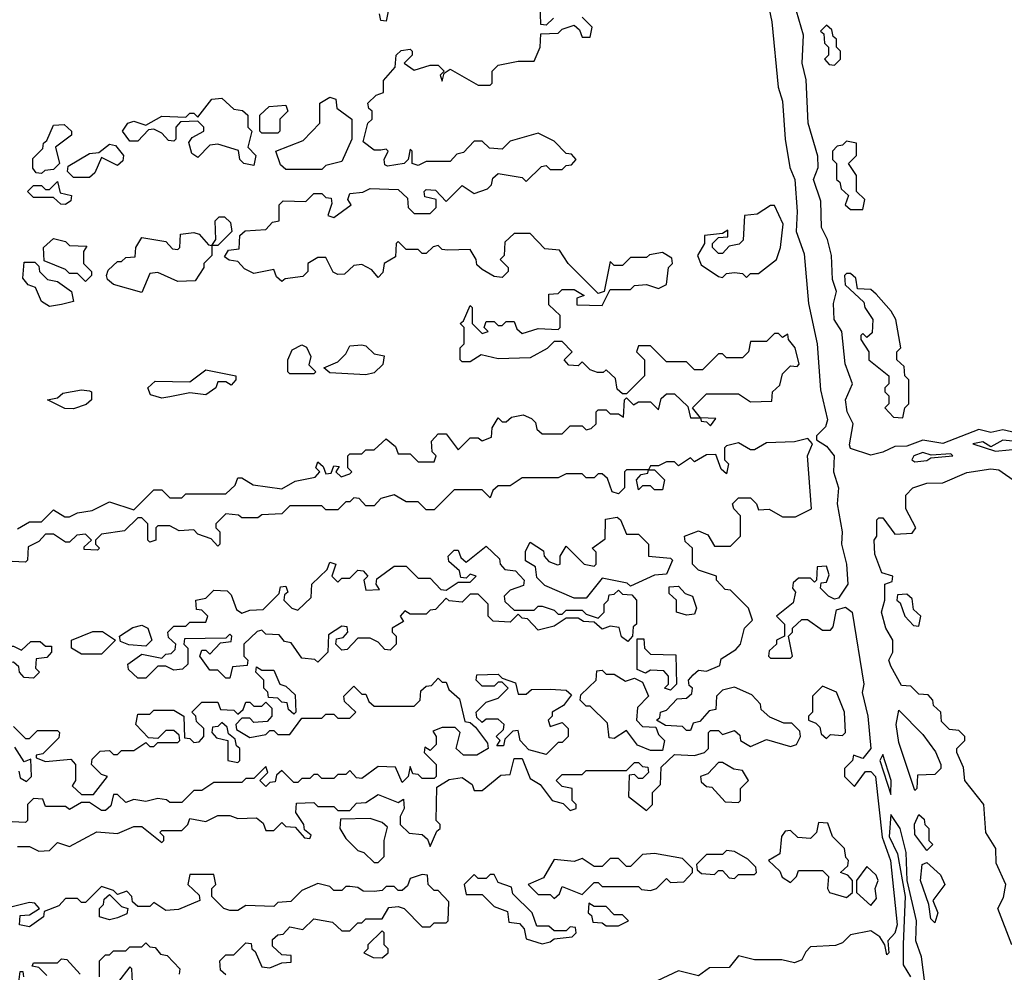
# Model space of a CAD drawing. Extents: x 2769579 to 2883812, y 684207 to 828660.
# Tile 104 of 256: x 2815440 to 2817899, y 711136 to 713514. Entities that reach past the tile are written whole.
import ezdxf

# ---------------------------------------------------------------- set-up
doc = ezdxf.new("R2010")
doc.units = 0

msp = doc.modelspace()

# ---------------------------------------------------------------- linework, layer by layer
at = {"layer": '0CON02XD'}
for points in [[(2817290, 713645), (2817318.1, 713508.1), (2817334.3, 713345), (2817345, 713310), (2817351.4, 713215), (2817363.3, 713145), (2817375.6, 713115), (2817381.5, 713035), (2817378.6, 712985), (2817398.9, 712928.9), (2817410, 712805), (2817431.8, 712705), (2817439.4, 712589.4), (2817456.9, 712515), (2817452.2, 712497.8), (2817430, 712475), (2817430, 712465), (2817455, 712449.2), (2817474.2, 712425), (2817471.9, 712385), (2817484.5, 712345), (2817481.5, 712305), (2817494.2, 712235), (2817492, 712205), (2817504.5, 712154.5), (2817507.8, 712105), (2817485, 712070), (2817475, 712067.5), (2817460, 712075), (2817440, 712095), (2817441.7, 712108.3), (2817455, 712110), (2817461.7, 712128.3), (2817455, 712150), (2817431.7, 712148.3), (2817430, 712115), (2817425, 712110), (2817415, 712120), (2817385, 712120), (2817371.7, 712108.3), (2817370, 712095), (2817377.5, 712085), (2817371.7, 712058.3), (2817330, 712025), (2817350, 712005), (2817350, 711975), (2817330, 711965), (2817330, 711955), (2817311.7, 711938.3), (2817310, 711925), (2817315, 711920), (2817365, 711920), (2817370, 711925), (2817360, 711975), (2817370, 711985), (2817370, 711995), (2817393, 712017), (2817407, 712017), (2817445, 711990), (2817465, 711990), (2817471.7, 711998.3), (2817479.3, 712040.7), (2817502.5, 712047.5), (2817518.9, 712035), (2817548.2, 711855), (2817544.1, 711834.1), (2817558.2, 711775), (2817565.6, 711695), (2817545, 711670), (2817521.7, 711678.3), (2817520, 711665), (2817500, 711645), (2817500, 711625), (2817525, 711600), (2817552.3, 711637.7), (2817565, 711637.1), (2817577.3, 711625), (2817593.6, 711473.6), (2817614.5, 711415), (2817631.5, 711255), (2817625, 711233.8), (2817607.5, 711215), (2817610, 711185), (2817605, 711180), (2817600, 711205), (2817587.5, 711225), (2817565, 711240), (2817515, 711230), (2817495, 711210), (2817477, 711203), (2817415, 711200), (2817403, 711187), (2817393, 711167), (2817375, 711160), (2817343, 711167), (2817275, 711167.5), (2817235, 711177.5), (2817211.7, 711148.3), (2817163, 711147), (2817135, 711127.5), (2817085, 711140), (2817005, 711102.5)], [(2816773, 713517), (2816755, 713500), (2816741.7, 713501.7), (2816740, 713555)], [(2816341.7, 713188.3), (2816325, 713187.5), (2816298.3, 713208.3), (2816310, 713255), (2816320, 713265), (2816320, 713285), (2816311.7, 713291.7), (2816310, 713305), (2816330, 713325), (2816348.3, 713331.7), (2816348.3, 713361.7), (2816377.5, 713395), (2816380, 713425), (2816393, 713437), (2816415, 713440), (2816420, 713435), (2816420, 713425), (2816400, 713405), (2816425, 713387.5), (2816465, 713400), (2816485, 713400), (2816500, 713385), (2816490, 713375), (2816495, 713360), (2816500, 713380), (2816515, 713390), (2816585, 713350), (2816615, 713350), (2816620, 713355), (2816620, 713385), (2816635, 713400), (2816685, 713410), (2816725, 713410), (2816740, 713445), (2816741.7, 713478.3), (2816785, 713480), (2816795, 713490), (2816825, 713500), (2816838.3, 713488.3), (2816845, 713470), (2816865, 713470), (2816870, 713495), (2816845, 713520)], [(2816360, 713535), (2816355, 713510), (2816341.7, 713511.7), (2816338.3, 713528.3)], [(2817595, 712434.3), (2817565, 712427.1), (2817515, 712443.3), (2817512.3, 712452.3), (2817521.2, 712505), (2817506.2, 712535), (2817502.5, 712565), (2817520, 712605), (2817501.2, 712655), (2817493.3, 712735), (2817474.2, 712765), (2817472, 712805), (2817480, 712835), (2817470, 712865), (2817467.5, 712925), (2817457.5, 712965), (2817442, 712995), (2817440.7, 713060.7), (2817422.5, 713115), (2817433.8, 713145), (2817433, 713173), (2817408.8, 713255), (2817403.6, 713363.6), (2817394, 713405), (2817397.5, 713475), (2817380, 713535)], [(2817475, 713400), (2817490, 713415), (2817490, 713435), (2817480, 713445), (2817480, 713465), (2817471.7, 713471.7), (2817468.3, 713488.3), (2817455, 713500), (2817440, 713485), (2817448.3, 713478.3), (2817450, 713455), (2817460, 713445), (2817460, 713425), (2817450, 713415), (2817461.7, 713401.7), (2817475, 713400)], [(2816195, 713140), (2816105, 713140), (2816091.7, 713151.7), (2816080, 713185), (2816148.3, 713211.7), (2816190, 713255), (2816190, 713305), (2816215, 713320), (2816230, 713315), (2816232.5, 713292.5), (2816270, 713265), (2816270, 713215), (2816245, 713160), (2816205, 713150), (2816195, 713140)], [(2816025, 713150), (2816000, 713155), (2815990, 713165), (2815987, 713187), (2815935, 713202.5), (2815915, 713200), (2815885, 713170), (2815870, 713180), (2815863, 713207), (2815870.7, 713219.3), (2815900, 713235), (2815900, 713245), (2815885, 713260), (2815841.7, 713258.3), (2815830, 713245), (2815830, 713215), (2815825, 713210), (2815811.7, 713211.7), (2815795, 713230), (2815775, 713240), (2815761.7, 713238.3), (2815735, 713210), (2815715, 713210), (2815697.5, 713235), (2815710, 713255), (2815725, 713260), (2815755, 713250), (2815795, 713272.5), (2815855, 713270), (2815865, 713280), (2815875, 713280), (2815885, 713270), (2815920, 713315), (2815945, 713317.5), (2815975, 713290), (2815997, 713287), (2816010, 713275), (2816010, 713245), (2816020, 713235), (2816010, 713195), (2816030, 713175), (2816025, 713150)], [(2816085, 713230), (2816045, 713230), (2816040, 713235), (2816040, 713275), (2816063, 713297), (2816105, 713300), (2816110, 713285), (2816090, 713265), (2816090, 713235), (2816085, 713230)], [(2815495, 713130), (2815481.7, 713131.7), (2815473, 713143), (2815473, 713167), (2815498.3, 713191.7), (2815500, 713205), (2815508.3, 713211.7), (2815525, 713250), (2815551.7, 713251.7), (2815570, 713235), (2815570, 713225), (2815530, 713195), (2815540, 713155), (2815525, 713140), (2815503, 713137), (2815495, 713130)], [(2815435, 712242.5), (2815465, 712260), (2815495, 712260), (2815525, 712290), (2815553, 712273), (2815565, 712272.5), (2815585, 712282.5), (2815621.7, 712288.3), (2815665, 712310), (2815725, 712290), (2815775, 712340), (2815795, 712340), (2815815, 712320), (2815845, 712320), (2815855, 712330), (2815955, 712330), (2815978.3, 712351.7), (2815985, 712370), (2815995, 712370), (2816023, 712353), (2816095, 712342.5), (2816128.3, 712361.7), (2816178.3, 712371.7), (2816190, 712385), (2816180, 712395), (2816185, 712410), (2816198.3, 712398.3), (2816205, 712380), (2816218.3, 712381.7), (2816225, 712400), (2816238.3, 712398.3), (2816230, 712385), (2816243, 712373), (2816265, 712380), (2816270, 712385), (2816260, 712395), (2816260, 712425), (2816265, 712430), (2816295, 712430), (2816305, 712440), (2816325, 712440), (2816355, 712467.5), (2816378.3, 712448.3), (2816385, 712430), (2816415, 712430), (2816435, 712410), (2816475, 712410), (2816480, 712425), (2816470, 712435), (2816468.3, 712461.7), (2816485, 712480), (2816505, 712480), (2816535, 712440), (2816565, 712470), (2816585, 712470), (2816595, 712462.5), (2816618.3, 712471.7), (2816620, 712495), (2816635, 712520), (2816645, 712510), (2816655, 712510), (2816668.3, 712521.7), (2816697, 712527), (2816718.3, 712518.3), (2816728.3, 712508.3), (2816731.7, 712491.7), (2816745, 712480), (2816795, 712480), (2816815, 712500), (2816845, 712500), (2816855, 712490), (2816867, 712493), (2816880, 712505), (2816880, 712535), (2816885, 712540), (2816905, 712540), (2816915, 712530), (2816935, 712530), (2816948.3, 712521.7), (2816950, 712565), (2816955, 712570), (2816972.5, 712552.5), (2816985, 712560), (2817015, 712560), (2817035, 712540), (2817041.7, 712568.3), (2817055, 712580), (2817075, 712580), (2817108.3, 712548.3), (2817115, 712520), (2817140, 712520), (2817141.7, 712511.7), (2817155, 712510), (2817165, 712500), (2817178.3, 712518.3), (2817140, 712520), (2817120, 712545), (2817155, 712580), (2817235, 712580), (2817265, 712560), (2817318.3, 712561.7), (2817320, 712585), (2817338.3, 712601.7), (2817345, 712630), (2817365, 712650), (2817381.7, 712648.3), (2817386.1, 712653.9), (2817376.7, 712695), (2817360, 712715), (2817358.3, 712728.3), (2817345, 712720), (2817335, 712730), (2817325, 712730), (2817305, 712710), (2817265, 712710), (2817260, 712685), (2817245, 712670), (2817205, 712670), (2817195, 712680), (2817185, 712680), (2817145, 712640), (2817125, 712640), (2817105, 712660), (2817055, 712660), (2817015, 712700), (2816985, 712700), (2816980, 712685), (2817000, 712665), (2817000, 712625), (2816955, 712580), (2816945, 712580), (2816931.7, 712591.7), (2816928.3, 712618.3), (2816905, 712640), (2816897, 712633), (2816883, 712633), (2816865, 712640), (2816845, 712660), (2816835, 712650), (2816811.7, 712651.7), (2816800, 712665), (2816820, 712685), (2816795, 712710), (2816775, 712710), (2816757, 712693), (2816715, 712670), (2816635, 712667.5), (2816592.5, 712677.5), (2816565, 712660), (2816545, 712660), (2816540, 712665), (2816540, 712695), (2816550, 712705), (2816550, 712745), (2816540, 712755), (2816548.3, 712761.7), (2816565, 712800), (2816570, 712795), (2816570, 712755), (2816595, 712730), (2816610, 712735), (2816600, 712745), (2816605, 712760), (2816625, 712760), (2816635, 712750), (2816645, 712750), (2816655, 712760), (2816675, 712760), (2816681.7, 712741.7), (2816695, 712730), (2816735, 712742.5), (2816785, 712740), (2816790, 712745), (2816790, 712775), (2816761.7, 712801.7), (2816761.7, 712828.3), (2816785, 712830), (2816795, 712840), (2816825, 712840), (2816850, 712825), (2816831.7, 712818.3), (2816831.7, 712801.7), (2816895, 712800), (2816915, 712840), (2816965, 712840), (2816975, 712850), (2817005, 712852.5), (2817035, 712842.5), (2817055, 712852.5), (2817060, 712895), (2817070, 712905), (2817068.3, 712918.3), (2817045, 712932.5), (2817013, 712927), (2817005, 712920), (2816965, 712920), (2816945, 712900), (2816925, 712900), (2816915, 712910), (2816900, 712835), (2816885, 712830), (2816810, 712905), (2816788.3, 712938.3), (2816751.7, 712941.7), (2816715, 712980), (2816675, 712980), (2816651.7, 712958.3), (2816650, 712925), (2816640, 712915), (2816660, 712895), (2816660, 712885), (2816645, 712870), (2816625, 712872.5), (2816595, 712890), (2816581.7, 712901.7), (2816580, 712915), (2816565, 712940), (2816508.3, 712938.3), (2816495, 712940), (2816485, 712950), (2816473, 712947), (2816455, 712930), (2816445, 712930), (2816435, 712940), (2816405, 712940), (2816385, 712960), (2816380, 712955), (2816378.3, 712921.7), (2816350, 712905), (2816347, 712883), (2816335, 712870), (2816319.3, 712889.3), (2816295, 712902.5), (2816275, 712900), (2816251.7, 712878.3), (2816235, 712877.5), (2816223.3, 712883.3), (2816205, 712920), (2816185, 712920), (2816160, 712905), (2816160, 712885), (2816147, 712873), (2816103, 712867), (2816095, 712860), (2816081.7, 712871.7), (2816075, 712890), (2816025, 712880), (2816001.7, 712891.7), (2815985, 712910), (2815963, 712913), (2815951.7, 712921.7), (2815961.7, 712938.3), (2815988.3, 712941.7), (2815990, 712975), (2816003, 712987), (2816055, 712990), (2816071.7, 713008.3), (2816088.3, 713011.7), (2816088.3, 713051.7), (2816098.3, 713061.7), (2816155, 713060), (2816175, 713080), (2816195, 713080), (2816205, 713070), (2816218.3, 713068.3), (2816220, 713055), (2816210, 713025), (2816225, 713020), (2816268.3, 713051.7), (2816260, 713065), (2816265, 713080), (2816297, 713083), (2816315, 713092.5), (2816385, 713090), (2816408.3, 713068.3), (2816410, 713045), (2816425, 713030), (2816465, 713030), (2816480, 713045), (2816480, 713065), (2816451.7, 713071.7), (2816450, 713085), (2816455, 713090), (2816478.3, 713088.3), (2816505, 713060), (2816545, 713100), (2816575, 713080), (2816608.3, 713091.7), (2816618.3, 713101.7), (2816621.7, 713118.3), (2816635, 713130), (2816695, 713120), (2816705, 713110), (2816743, 713147), (2816755, 713150), (2816765, 713140), (2816795, 713140), (2816805, 713150), (2816818.3, 713151.7), (2816830, 713165), (2816818.3, 713178.3), (2816805, 713180), (2816775, 713210), (2816735, 713230), (2816665, 713210), (2816645, 713190), (2816613, 713193), (2816595, 713210), (2816575, 713210), (2816548.3, 713181.7), (2816531.7, 713178.3), (2816515, 713160), (2816455, 713160), (2816435, 713150), (2816420, 713155), (2816420, 713185), (2816415, 713190), (2816410, 713165), (2816400, 713155), (2816358.3, 713148.3), (2816351.7, 713151.7), (2816350, 713165), (2816360, 713185), (2816355, 713190), (2816341.7, 713188.3)], [(2815615, 713120), (2815575, 713120), (2815560, 713135), (2815561.7, 713148.3), (2815615, 713180), (2815638.3, 713181.7), (2815665, 713202.5), (2815679.3, 713199.3), (2815700, 713175), (2815698.3, 713161.7), (2815685, 713150), (2815645, 713170), (2815628.3, 713131.7), (2815615, 713120)], [(2817545, 713040), (2817550, 713065), (2817530, 713085), (2817530, 713125), (2817510, 713155), (2817530, 713175), (2817530, 713205), (2817505, 713210), (2817495, 713200), (2817481.7, 713198.3), (2817470, 713185), (2817470, 713165), (2817480, 713155), (2817480, 713115), (2817488.3, 713108.3), (2817491.7, 713091.7), (2817510, 713075), (2817501.7, 713051.7), (2817515, 713040), (2817545, 713040)], [(2815555, 713052.5), (2815543, 713053), (2815525, 713070), (2815475, 713070), (2815460, 713085), (2815475, 713100), (2815495, 713100), (2815505, 713090), (2815515, 713090), (2815535, 713110), (2815541.7, 713081.7), (2815570, 713075), (2815568.3, 713061.7), (2815555, 713052.5)], [(2817255, 712870), (2817265, 712880), (2817285, 712880), (2817330, 712915), (2817340, 712945), (2817346.4, 713003.6), (2817325, 713050), (2817315, 713050), (2817281.7, 713028.3), (2817250, 713025), (2817247, 712963), (2817237, 712953), (2817211.7, 712948.3), (2817195, 712930), (2817185, 712930), (2817170, 712945), (2817170, 712955), (2817185, 712970), (2817208.3, 712971.7), (2817208.3, 712988.3), (2817195, 712980), (2817150, 712975), (2817150, 712955), (2817132.5, 712925), (2817141.7, 712901.7), (2817185, 712872.5), (2817195, 712870), (2817205, 712880), (2817225, 712882.5), (2817245, 712880), (2817255, 712870)], [(2815935, 712950), (2815920, 712950), (2815930, 712965), (2815928.3, 713011.7), (2815938.3, 713021.7), (2815951.7, 713021.7), (2815967, 713007), (2815970, 712985), (2815935, 712950)], [(2815745, 712832.5), (2815675, 712852.5), (2815660, 712865), (2815657.5, 712875), (2815661.7, 712888.3), (2815685, 712910), (2815695, 712910), (2815705, 712920), (2815728.3, 712921.7), (2815730, 712945), (2815745, 712970), (2815805, 712960), (2815821.7, 712941.7), (2815835, 712940), (2815840, 712945), (2815841.7, 712978.3), (2815875, 712982.5), (2815888.3, 712978.3), (2815911.7, 712951.7), (2815920, 712950), (2815920, 712925), (2815900, 712905), (2815900, 712895), (2815878.3, 712861.7), (2815835, 712860), (2815785, 712882.5), (2815765, 712880), (2815745, 712832.5)], [(2815605, 712860), (2815585, 712880), (2815565, 712880), (2815555, 712890), (2815501.7, 712911.7), (2815500, 712945), (2815525, 712967.5), (2815555, 712960), (2815565, 712950), (2815608.3, 712948.3), (2815600, 712935), (2815600, 712905), (2815620, 712885), (2815620, 712875), (2815605, 712860)], [(2815515, 712797.5), (2815495, 712810), (2815480, 712845), (2815461.7, 712851.7), (2815448.3, 712868.3), (2815451.7, 712908.3), (2815478.3, 712908.3), (2815488.3, 712898.3), (2815490, 712885), (2815510, 712865), (2815535, 712860), (2815570, 712835), (2815575, 712810), (2815545, 712802.5), (2815515, 712797.5)], [(2817645, 712520), (2817650, 712545), (2817660, 712555), (2817660, 712615), (2817650, 712625), (2817648.3, 712648.3), (2817630, 712665), (2817630, 712685), (2817640, 712695), (2817627.5, 712765), (2817616.4, 712786.4), (2817578.3, 712828.3), (2817565, 712840), (2817531.7, 712841.7), (2817528.3, 712868.3), (2817515, 712880), (2817505, 712880), (2817500, 712875), (2817501.7, 712851.7), (2817548.3, 712808.3), (2817550, 712795), (2817570, 712765), (2817568.3, 712731.7), (2817555, 712720), (2817545, 712730), (2817540, 712725), (2817540, 712715), (2817560, 712685), (2817560, 712665), (2817610, 712625), (2817610, 712605), (2817600, 712595), (2817600, 712585), (2817610, 712575), (2817610, 712555), (2817600, 712545), (2817621.7, 712521.7), (2817645, 712520)], [(2816175, 712630), (2816115, 712630), (2816110, 712635), (2816110, 712665), (2816120.7, 712689.3), (2816145, 712702.5), (2816156.4, 712696.4), (2816167, 712673), (2816162.5, 712652.5), (2816180, 712635), (2816175, 712630)], [(2816305, 712627.5), (2816215, 712632.5), (2816200, 712645), (2816235, 712660), (2816255, 712680), (2816265, 712700), (2816295, 712702.5), (2816305, 712700), (2816325, 712680), (2816350, 712675), (2816347, 712653), (2816325, 712632.5), (2816305, 712627.5)], [(2815795, 712568.8), (2815767, 712577), (2815760, 712595), (2815778.3, 712611.7), (2815865, 712610), (2815905, 712640), (2815980, 712625), (2815980, 712615), (2815968.3, 712601.7), (2815955, 712610), (2815935, 712610), (2815930, 712595), (2815905, 712577.5), (2815865, 712582.5), (2815815, 712572.5), (2815795, 712568.8)], [(2815575, 712542.5), (2815553, 712543), (2815510, 712565), (2815535, 712570), (2815548.3, 712581.7), (2815595, 712590), (2815615, 712587.5), (2815620, 712585), (2815620, 712565), (2815606.7, 712553.3), (2815575, 712542.5)], [(2817935, 712481.2), (2817895, 712490), (2817865, 712482.9), (2817835, 712490.6), (2817745, 712455.6), (2817695, 712464.2), (2817655, 712449.2), (2817625, 712448), (2817595, 712434.3)], [(2815435, 711450), (2815465, 711450), (2815488.3, 711438.3), (2815515, 711440), (2815535, 711460), (2815565, 711450), (2815633, 711487), (2815685, 711482.5), (2815725, 711500), (2815745, 711500), (2815795, 711460), (2815800, 711465), (2815800, 711475), (2815790, 711485), (2815795, 711490), (2815845, 711490), (2815860, 711505), (2815865, 711520), (2815905, 711512.5), (2815935, 711527.5), (2815965, 711527.5), (2815985, 711520), (2816031.7, 711521.7), (2816048.3, 711508.3), (2816055, 711490), (2816075, 711490), (2816095, 711510), (2816105, 711500), (2816128.3, 711498.3), (2816151.7, 711471.7), (2816165, 711470), (2816168.3, 711478.3), (2816151.7, 711491.7), (2816150, 711505), (2816130, 711535), (2816131.7, 711558.3), (2816175, 711560), (2816185, 711550), (2816225, 711550), (2816235, 711540), (2816265, 711540), (2816281.7, 711558.3), (2816305, 711560), (2816335, 711580), (2816385, 711560), (2816398.3, 711568.3), (2816400, 711545), (2816390, 711525), (2816390, 711505), (2816413, 711483), (2816445, 711480), (2816458.3, 711468.3), (2816465, 711450), (2816481.7, 711488.3), (2816490, 711495), (2816490, 711505), (2816480, 711515), (2816481.7, 711598.3), (2816513, 711617), (2816545, 711622.5), (2816570, 711605), (2816575, 711590), (2816595, 711590), (2816641.7, 711628.3), (2816665, 711630), (2816675, 711670), (2816695, 711670), (2816715, 711620), (2816740, 711605), (2816770, 711565), (2816797.5, 711557.5), (2816815, 711540), (2816830, 711545), (2816830, 711555), (2816820, 711565), (2816820, 711595), (2816795, 711600), (2816780, 711615), (2816795, 711630), (2816845, 711630), (2816855, 711640), (2816955, 711640), (2816975, 711660), (2816985, 711660), (2816995, 711650), (2817008.3, 711648.3), (2817010, 711635), (2816995, 711620), (2816985, 711620), (2816975, 711630), (2816961.7, 711628.3), (2816960, 711575), (2817005, 711540), (2817010, 711545), (2817020, 711555), (2817020, 711585), (2817040, 711605), (2817041.7, 711648.3), (2817075, 711680), (2817125, 711677.5), (2817150, 711685), (2817160, 711695), (2817160, 711735), (2817165, 711740), (2817185, 711740), (2817195, 711730), (2817225, 711740), (2817238.3, 711728.3), (2817240, 711715), (2817265, 711700), (2817305, 711717.5), (2817365, 711700), (2817380, 711705), (2817390, 711725), (2817388.3, 711738.3), (2817368.3, 711758.3), (2817348.3, 711758.3), (2817313, 711773), (2817291.7, 711791.7), (2817290, 711805), (2817268.3, 711828.3), (2817225, 711847.5), (2817195, 711840), (2817180, 711825), (2817178.3, 711791.7), (2817161.7, 711788.3), (2817138.3, 711761.7), (2817121.7, 711758.3), (2817115, 711740), (2817105, 711740), (2817095, 711750), (2817052.5, 711752.5), (2817030, 711765), (2817038.3, 711771.7), (2817040, 711785), (2817055, 711790), (2817081.7, 711818.3), (2817105, 711820), (2817118.3, 711831.7), (2817120, 711845), (2817111.7, 711851.7), (2817110, 711865), (2817121.7, 711878.3), (2817135, 711890), (2817155, 711887.5), (2817188.3, 711901.7), (2817191.7, 711918.3), (2817228.3, 711941.7), (2817240, 711955), (2817250, 711995), (2817270, 712015), (2817260, 712045), (2817215, 712090), (2817201.7, 712091.7), (2817180, 712115), (2817180, 712125), (2817135, 712140), (2817120, 712155), (2817120, 712195), (2817101.7, 712211.7), (2817100, 712225), (2817135, 712237.5), (2817158.3, 712228.3), (2817175, 712200), (2817215, 712200), (2817240, 712225), (2817240, 712275), (2817223, 712293), (2817220, 712305), (2817235, 712320), (2817265, 712320), (2817280, 712305), (2817285, 712290), (2817311.7, 712291.7), (2817345, 712272.5), (2817377, 712273), (2817417.5, 712292.5), (2817407.5, 712425), (2817420, 712455), (2817408.3, 712468.3), (2817375, 712460), (2817305, 712457.5), (2817275, 712440), (2817265, 712440), (2817235, 712457.5), (2817205, 712450), (2817200, 712445), (2817200, 712415), (2817210, 712405), (2817205, 712380), (2817191.7, 712391.7), (2817178.3, 712428.3)], [(2817877, 712437), (2817945, 712443.3), (2817975, 712452.5), (2817975, 712466.7), (2817945, 712458.8), (2817895, 712463.8), (2817865, 712447.5), (2817845, 712460), (2817820, 712455), (2817877, 712437)], [(2817178.3, 712428.3), (2817155, 712427.5), (2817125, 712410), (2817115, 712420), (2817085, 712400), (2817075, 712410), (2817055, 712410), (2817035, 712400), (2817015, 712400), (2817010, 712390), (2816955, 712390), (2816950, 712385), (2816950, 712345), (2816935, 712330), (2816920, 712335), (2816908.3, 712368.3), (2816895, 712380), (2816885, 712380), (2816875, 712370), (2816855, 712370), (2816845, 712380), (2816805, 712380), (2816785, 712370), (2816695, 712370), (2816665, 712350), (2816635, 712350), (2816621.7, 712338.3), (2816615, 712320), (2816595, 712340), (2816525, 712340), (2816475, 712290), (2816455, 712290), (2816435, 712310), (2816405, 712310), (2816375, 712327.5), (2816341.7, 712318.3), (2816325, 712300), (2816305, 712300), (2816288.3, 712318.3), (2816275, 712320), (2816265, 712310), (2816255, 712310), (2816235, 712290), (2816205, 712290), (2816195, 712300), (2816115, 712300), (2816095, 712280), (2816045, 712277.5), (2816035, 712270), (2815995, 712270), (2815987, 712277), (2815955, 712280), (2815930, 712255), (2815930, 712245), (2815940, 712235), (2815940, 712205), (2815935, 712200), (2815918.3, 712218.3), (2815885, 712230), (2815875, 712240), (2815838.3, 712238.3), (2815815, 712250), (2815785, 712250), (2815780, 712245), (2815780, 712215), (2815765, 712210), (2815760, 712215), (2815760, 712255), (2815745, 712270), (2815735, 712270), (2815701.7, 712238.3), (2815645, 712230), (2815630, 712215), (2815630, 712205), (2815640, 712195), (2815635, 712190), (2815601.7, 712191.7), (2815601.7, 712198.3), (2815620, 712215), (2815605, 712230), (2815583, 712227), (2815565, 712210), (2815555, 712210), (2815525, 712230), (2815505, 712230), (2815488.3, 712211.7), (2815461.7, 712198.3), (2815460, 712165), (2815455, 712160), (2815421.7, 712161.7)], [(2817675, 712410), (2817705, 712413.3), (2817715, 712420), (2817770, 712425), (2817765, 712430), (2817716.4, 712426.4), (2817695, 712433.3), (2817672.5, 712425), (2817667.5, 712415), (2817675, 712410)], [(2817045, 712340), (2817025, 712340), (2817015, 712350), (2816995, 712350), (2816985, 712340), (2816980, 712365), (2816991.7, 712378.3), (2817008.3, 712381.7), (2817010, 712390), (2817025, 712390), (2817050, 712365), (2817045, 712340)], [(2817917.5, 711205), (2817882.5, 711295), (2817897, 711323), (2817902.5, 711355), (2817878.3, 711408.3), (2817877.5, 711445), (2817852.5, 711485), (2817847.5, 711555), (2817800, 711615), (2817797, 711647), (2817780, 711685), (2817780, 711695), (2817800, 711715), (2817800, 711725), (2817785, 711740), (2817761.7, 711741.7), (2817741.7, 711761.7), (2817740, 711785), (2817721.7, 711801.7), (2817720, 711815), (2817708.3, 711828.3), (2817685, 711830), (2817665, 711850), (2817641.7, 711851.7), (2817615, 711900), (2817610, 711915), (2817620, 711935), (2817620, 711965), (2817602.5, 711995), (2817592, 712035), (2817600, 712065), (2817600, 712105), (2817618.3, 712111.7), (2817620, 712125), (2817593, 712133), (2817575, 712180), (2817573.8, 712215), (2817580, 712225), (2817580, 712265), (2817585, 712270), (2817595, 712270), (2817625, 712230), (2817668.3, 712231.7), (2817677.5, 712245), (2817653, 712293), (2817653, 712327), (2817670, 712345), (2817705, 712356.7), (2817745, 712357.5), (2817805, 712383.3), (2817865, 712392.5), (2817885, 712390), (2817929.3, 712359.3)], [(2816855, 712070), (2816825, 712070), (2816751.7, 712101.7), (2816731.7, 712121.7), (2816728.3, 712148.3), (2816703, 712163), (2816703, 712187), (2816715, 712210), (2816748.3, 712188.3), (2816750, 712175), (2816761.7, 712161.7), (2816783, 712153), (2816790, 712155), (2816790, 712175), (2816805, 712200), (2816850, 712155), (2816875, 712150), (2816880, 712155), (2816880, 712185), (2816870, 712195), (2816901.7, 712218.3), (2816903, 712267), (2816931.7, 712271.7), (2816940, 712265), (2816955, 712230), (2816985, 712230), (2817010, 712205), (2817010, 712175), (2817065, 712170), (2817070, 712165), (2817055, 712130), (2817025, 712127.5), (2816965, 712100), (2816957, 712107), (2816895, 712120), (2816855, 712070)], [(2815965, 711870), (2815955, 711870), (2815935, 711890), (2815915, 711890), (2815890, 711925), (2815895, 711940), (2815905, 711940), (2815915, 711930), (2815941.7, 711958.3), (2815968.3, 711961.7), (2815970, 711975), (2815965, 711980), (2815955, 711970), (2815851.7, 711968.3), (2815850, 711955), (2815860, 711945), (2815860, 711905), (2815847, 711893), (2815825, 711890), (2815805, 711900), (2815785, 711900), (2815755, 711870), (2815735, 711870), (2815711.7, 711891.7), (2815710, 711905), (2815745, 711930), (2815795, 711920), (2815805, 711930), (2815818.3, 711931.7), (2815828.3, 711941.7), (2815830, 711955), (2815811.7, 711971.7), (2815810, 711985), (2815825, 712000), (2815855, 712000), (2815865, 712010), (2815905, 712010), (2815910, 712025), (2815895, 712040), (2815881.7, 712041.7), (2815880, 712065), (2815905, 712070), (2815925, 712090), (2815958.3, 712088.3), (2815968.3, 712078.3), (2815981.7, 712041.7), (2815995, 712032.5), (2816015, 712040), (2816048.3, 712041.7), (2816088.3, 712081.7), (2816091.7, 712098.3), (2816105, 712100), (2816110, 712085), (2816101.7, 712078.3), (2816100, 712065), (2816120, 712045), (2816135, 712040), (2816168.3, 712071.7), (2816170, 712105), (2816208.3, 712141.7), (2816215, 712160), (2816230, 712155), (2816220, 712125), (2816235, 712110), (2816245, 712120), (2816265, 712120), (2816285, 712140), (2816298.3, 712138.3), (2816310, 712125), (2816300, 712115), (2816305, 712090), (2816338.3, 712091.7), (2816330, 712105), (2816331.7, 712118.3), (2816375, 712150), (2816405, 712150), (2816435, 712120), (2816465, 712120), (2816491.7, 712091.7), (2816505, 712090), (2816535, 712110), (2816565, 712110), (2816580, 712125), (2816565, 712130), (2816555, 712120), (2816541.7, 712121.7), (2816538.3, 712138.3), (2816511.7, 712161.7), (2816510, 712175), (2816525, 712190), (2816535, 712190), (2816541.7, 712171.7), (2816555, 712160), (2816605, 712200), (2816638.3, 712168.3), (2816640, 712155), (2816651.7, 712141.7), (2816678.3, 712138.3), (2816700, 712115), (2816698.3, 712101.7), (2816665, 712090), (2816650, 712075), (2816651.7, 712061.7), (2816675, 712040), (2816725, 712040), (2816735, 712050), (2816745, 712050), (2816775, 712040), (2816785, 712030), (2816795, 712030), (2816805, 712040), (2816845, 712040), (2816855, 712030), (2816885, 712020), (2816900, 712035), (2816900, 712055), (2816910, 712065), (2816911.7, 712078.3), (2816925, 712080), (2816935, 712090), (2816945, 712080), (2816968.3, 712078.3), (2816980, 712065), (2816980, 712005), (2816971.7, 711998.3), (2816970, 711975), (2816958.3, 711961.7), (2816943, 711973), (2816937, 711997), (2816915, 712000), (2816895, 711992.5), (2816875, 712010), (2816848.3, 712011.7), (2816835, 712020), (2816805, 712020), (2816775, 712000), (2816735, 711990), (2816708.3, 712018.3), (2816695, 712020), (2816685, 712030), (2816665, 712010), (2816622.5, 712012.5), (2816610, 712025), (2816610, 712055), (2816585, 712080), (2816565, 712080), (2816545, 712060), (2816513, 712063), (2816505, 712070), (2816478.3, 712041.7), (2816465, 712040), (2816455, 712030), (2816415, 712030), (2816401.7, 712038.3), (2816390, 712025), (2816398.3, 712011.7), (2816370, 711995), (2816370, 711985), (2816380, 711975), (2816380, 711955), (2816365, 711940), (2816351.7, 711941.7), (2816335, 711960), (2816315, 711970), (2816285, 711970), (2816258.3, 711941.7), (2816245, 711940), (2816230, 711955), (2816231.7, 711968.3), (2816248.3, 711971.7), (2816260, 711985), (2816258.3, 711998.3), (2816245, 712000), (2816211.7, 711978.3), (2816210, 711935), (2816185, 711910), (2816177, 711917), (2816145, 711920), (2816118.3, 711958.3), (2816101.7, 711961.7), (2816088.3, 711978.3), (2816055, 711980), (2816045, 711990), (2816033, 711987), (2816000, 711955), (2816000, 711925), (2816010, 711915), (2816008.3, 711901.7), (2815971.7, 711898.3), (2815965, 711870)], [(2817105, 712027.5), (2817080, 712035), (2817080, 712065), (2817061.7, 712081.7), (2817061.7, 712098.3), (2817085, 712100), (2817101.7, 712081.7), (2817120, 712075), (2817130, 712045), (2817125, 712030), (2817105, 712027.5)], [(2817685, 712000), (2817690, 712025), (2817671.7, 712041.7), (2817668.3, 712068.3), (2817655, 712080), (2817631.7, 712078.3), (2817630, 712065), (2817638.3, 712058.3), (2817650, 712025), (2817671.7, 712001.7), (2817685, 712000)], [(2815755, 711950), (2815713, 711953), (2815691.7, 711961.7), (2815690, 711975), (2815723.3, 711996.7), (2815745, 712002.5), (2815760, 711995), (2815770, 711965), (2815755, 711950)], [(2815645, 711930), (2815595, 711930), (2815570, 711945), (2815570, 711965), (2815623, 711987), (2815647, 711987), (2815680, 711965), (2815645, 711930)], [(2817065, 711840), (2817050, 711845), (2817060, 711855), (2817060, 711875), (2817048.3, 711888.3), (2817015, 711890), (2817002.5, 711882.5), (2816981.7, 711891.7), (2816981.7, 711968.3), (2816998.3, 711968.3), (2817000, 711945), (2817015, 711930), (2817078.3, 711928.3), (2817080, 711855), (2817065, 711840)], [(2815475, 711870), (2815451.7, 711871.7), (2815440, 711885), (2815438.3, 711898.3), (2815425, 711910), (2815383, 711903), (2815371.7, 711911.7), (2815370, 711925), (2815405, 711950), (2815425, 711950), (2815445, 711940), (2815468.3, 711961.7), (2815491.7, 711961.7), (2815505, 711950), (2815520, 711950), (2815520, 711935), (2815508.3, 711921.7), (2815481.7, 711918.3), (2815480, 711895), (2815490, 711885), (2815475, 711870)], [(2816125, 711780), (2816111.7, 711791.7), (2816108.3, 711808.3), (2816095, 711810), (2816085, 711820), (2816061.7, 711821.7), (2816060, 711835), (2816050, 711845), (2816050, 711865), (2816030, 711885), (2816031.7, 711898.3), (2816045, 711890), (2816075, 711890), (2816090, 711855), (2816105, 711850), (2816128.3, 711828.3), (2816130, 711785), (2816125, 711780)], [(2815425, 711750), (2815455, 711720), (2815465, 711720), (2815485, 711740), (2815535, 711740), (2815540, 711735), (2815538.3, 711721.7), (2815498.3, 711681.7), (2815481.7, 711678.3), (2815481.7, 711671.7), (2815505, 711662.5), (2815568.3, 711668.3), (2815580, 711655), (2815580, 711615), (2815571.7, 711601.7), (2815595, 711580), (2815625, 711580), (2815660, 711625), (2815645, 711630), (2815620, 711655), (2815621.7, 711668.3), (2815641.7, 711688.3), (2815665, 711690), (2815675, 711680), (2815685, 711680), (2815695, 711690), (2815725, 711690), (2815755, 711710), (2815765, 711700), (2815775, 711700), (2815785, 711710), (2815835, 711710), (2815840, 711715), (2815838.3, 711728.3), (2815825, 711740), (2815805, 711740), (2815785, 711720), (2815761.7, 711721.7), (2815730, 711755), (2815735, 711780), (2815765, 711780), (2815775, 711790), (2815825, 711790), (2815850, 711775), (2815851.7, 711721.7), (2815865, 711720), (2815875, 711710), (2815888.3, 711711.7), (2815900, 711725), (2815900, 711745), (2815881.7, 711761.7), (2815880, 711775), (2815870, 711785), (2815895, 711810), (2815935, 711810), (2815941.7, 711791.7), (2815975, 711790), (2815985, 711780), (2815998.3, 711791.7), (2816005, 711810), (2816015, 711810), (2816025, 711800), (2816045, 711800), (2816055, 711810), (2816070, 711795), (2816070, 711775), (2816058.3, 711761.7), (2816025, 711760), (2816015, 711770), (2815995, 711770), (2815980, 711755), (2815981.7, 711741.7), (2816015, 711722.5), (2816055, 711730), (2816065, 711740), (2816075, 711740), (2816085, 711730), (2816115, 711730), (2816145, 711770), (2816195, 711770), (2816205, 711780), (2816225, 711780), (2816235, 711770), (2816265, 711770), (2816280, 711785), (2816251.7, 711811.7), (2816250, 711825), (2816275, 711850), (2816295, 711830), (2816305, 711830), (2816311.7, 711811.7), (2816325, 711800), (2816425, 711800), (2816440, 711815), (2816441.7, 711838.3), (2816455, 711850), (2816468.3, 711851.7), (2816485, 711870), (2816495, 711860), (2816505, 711860), (2816511.7, 711841.7), (2816538.3, 711818.3), (2816551.7, 711761.7), (2816565, 711760), (2816578.3, 711748.3), (2816608.3, 711708.3), (2816610, 711695), (2816581.7, 711678.3), (2816548.3, 711678.3), (2816530, 711695), (2816540, 711735), (2816527.5, 711747.5), (2816495, 711746.7), (2816471.7, 711738.3), (2816480, 711725), (2816480, 711705), (2816465, 711690), (2816451.7, 711698.3), (2816450, 711685), (2816480, 711655), (2816480, 711625), (2816475, 711620), (2816445, 711620), (2816435, 711630), (2816421.7, 711631.7), (2816415, 711650), (2816410, 711625), (2816395, 711610), (2816378.3, 711648.3), (2816335, 711650), (2816295, 711620), (2816281.7, 711621.7), (2816265, 711640), (2816255, 711630), (2816235, 711630), (2816225, 711620), (2816195, 711620), (2816185, 711630), (2816175, 711630), (2816165, 711620), (2816145, 711620), (2816135, 711610), (2816125, 711610), (2816095, 711640), (2816081.7, 711628.3), (2816078.3, 711611.7), (2816065, 711610), (2816055, 711600), (2816040, 711615), (2816060, 711635), (2816055, 711650), (2816025, 711620), (2816005, 711620), (2815995, 711610), (2815925, 711610), (2815895, 711590), (2815875, 711590), (2815845, 711560), (2815815, 711560), (2815807, 711567), (2815785, 711570), (2815755, 711562.5), (2815725, 711567.5), (2815705, 711560), (2815685, 711580), (2815675, 711580), (2815668.3, 711551.7), (2815655, 711540), (2815645, 711540), (2815615, 711560), (2815595, 711560), (2815565, 711542.5), (2815555, 711550), (2815505, 711550), (2815498.3, 711568.3), (2815475, 711570), (2815460, 711555), (2815460, 711515), (2815455, 711510), (2815421.7, 711511.7)], [(2816755, 711680), (2816711.7, 711691.7), (2816690, 711715), (2816685, 711740), (2816671.7, 711738.3), (2816651.7, 711718.3), (2816648.3, 711701.7), (2816631.7, 711701.7), (2816640, 711715), (2816630, 711725), (2816648.3, 711741.7), (2816650, 711755), (2816635, 711767.5), (2816605, 711767.5), (2816595, 711760), (2816581.7, 711771.7), (2816580, 711785), (2816605, 711810), (2816635, 711820), (2816660, 711845), (2816645, 711860), (2816635, 711860), (2816625, 711850), (2816595, 711850), (2816580, 711865), (2816581.7, 711878.3), (2816635, 711880), (2816645, 711870), (2816678.3, 711858.3), (2816685, 711830), (2816705, 711830), (2816718.3, 711841.7), (2816765, 711842.5), (2816805, 711840), (2816818.3, 711828.3), (2816798.3, 711801.7), (2816770, 711785), (2816770, 711775), (2816760, 711765), (2816765, 711750), (2816795, 711760), (2816810, 711745), (2816810, 711725), (2816795, 711710), (2816785, 711710), (2816755, 711680)], [(2817045, 711690), (2817015, 711690), (2816983, 711703), (2816955, 711740), (2816925, 711720), (2816911.7, 711721.7), (2816908.3, 711758.3), (2816865, 711800), (2816855, 711800), (2816840, 711815), (2816841.7, 711828.3), (2816880, 711865), (2816881.7, 711888.3), (2816895, 711890), (2816905, 711880), (2816925, 711880), (2816953, 711863), (2816975, 711870), (2816995, 711860), (2817010, 711825), (2816983, 711797), (2816980, 711765), (2816995, 711750), (2817028.3, 711748.3), (2817035, 711730), (2817050, 711715), (2817045, 711690)], [(2817455, 711720), (2817465, 711730), (2817495, 711727.5), (2817502.5, 711735), (2817500, 711785), (2817480, 711835), (2817445, 711850), (2817420, 711825), (2817420, 711785), (2817410, 711775), (2817410, 711765), (2817428.3, 711758.3), (2817438.3, 711748.3), (2817441.7, 711731.7), (2817455, 711720)], [(2817675, 711590), (2817635, 711710), (2817628.8, 711755), (2817635, 711790), (2817695, 711730), (2817726.7, 711686.7), (2817740, 711655), (2817740, 711645), (2817725, 711630), (2817681.7, 711628.3), (2817680, 711595), (2817675, 711590)], [(2815985, 711660), (2815990, 711665), (2815990, 711695), (2815981.7, 711701.7), (2815978.3, 711718.3), (2815961.7, 711731.7), (2815958.3, 711748.3), (2815945, 711760), (2815935, 711750), (2815921.7, 711748.3), (2815920, 711735), (2815931.7, 711721.7), (2815960, 711715), (2815960, 711665), (2815985, 711660)], [(2815438.3, 711638.3), (2815441.7, 711621.7), (2815457.5, 711612.5), (2815470, 711625), (2815468.3, 711668.3), (2815451.7, 711661.7), (2815428.3, 711698.3)], [(2817615, 711580), (2817616.2, 711615), (2817595, 711680), (2817587.5, 711665), (2817615, 711580)], [(2817235, 711560), (2817240, 711565), (2817240, 711595), (2817260, 711615), (2817245, 711640), (2817223, 711643), (2817195, 711660), (2817185, 711660), (2817158.3, 711631.7), (2817140, 711625), (2817141.7, 711611.7), (2817155, 711600), (2817168.3, 711598.3), (2817201.7, 711561.7), (2817235, 711560)], [(2817708.6, 711045), (2817692, 711175), (2817678, 711215), (2817679.2, 711265), (2817656.2, 711365), (2817653.3, 711435), (2817638.8, 711495), (2817615, 711530), (2817611.1, 711475), (2817631.9, 711431.9), (2817651.2, 711325), (2817646.2, 711206.2), (2817645.8, 711155), (2817664.4, 711125)], [(2817705, 711440), (2817675, 711480), (2817674.1, 711505.9), (2817685, 711530), (2817698.3, 711518.3), (2817700, 711505), (2817710, 711495), (2817710, 711465), (2817720, 711455), (2817705, 711440)], [(2816335, 711410), (2816350, 711425), (2816350, 711465), (2816358.3, 711498.3), (2816345, 711510), (2816315, 711520), (2816241.7, 711518.3), (2816240, 711495), (2816255, 711470), (2816285, 711440), (2816300, 711435), (2816325, 711410), (2816335, 711410)], [(2817505, 711322.5), (2817520, 711335), (2817520, 711365), (2817508.3, 711378.3), (2817490, 711385), (2817508.3, 711401.7), (2817510, 711415), (2817503, 711423), (2817500, 711445), (2817470, 711475), (2817458.3, 711508.3), (2817435, 711510), (2817430, 711485), (2817415, 711470), (2817383, 711473), (2817365, 711490), (2817351.7, 711488.3), (2817342.5, 711475), (2817338.3, 711431.7), (2817310, 711415), (2817338.3, 711388.3), (2817343.6, 711373.6), (2817365, 711360), (2817380, 711375), (2817385, 711390), (2817445, 711390), (2817460, 711375), (2817457.5, 711345), (2817462.5, 711335), (2817505, 711322.5)], [(2816775, 711320), (2816788.3, 711331.7), (2816795, 711350), (2816845, 711330), (2816875, 711360), (2816885, 711360), (2816895, 711350), (2816985, 711350), (2816993, 711343), (2817015, 711340), (2817030, 711345), (2817055, 711370), (2817065, 711360), (2817098.3, 711361.7), (2817120, 711385), (2817120, 711395), (2817095, 711420), (2817025, 711432.5), (2816995, 711430), (2816965, 711400), (2816955, 711400), (2816935, 711420), (2816915, 711420), (2816895, 711400), (2816875, 711400), (2816845, 711420), (2816825, 711412.5), (2816775, 711417.5), (2816748.3, 711371.7), (2816710, 711355), (2816735, 711330), (2816765, 711330), (2816775, 711320)], [(2817225, 711370), (2817235, 711380), (2817275, 711380), (2817280, 711385), (2817278.3, 711398.3), (2817258.3, 711418.3), (2817225, 711437.5), (2817205, 711440), (2817195, 711430), (2817155, 711430), (2817130, 711405), (2817131.7, 711391.7), (2817143, 711383), (2817175, 711380), (2817185, 711390), (2817195, 711390), (2817211.7, 711371.7), (2817225, 711370)], [(2817725, 711260), (2817715, 711270), (2817710, 711305), (2817689.2, 711365), (2817693.8, 711405), (2817705, 711410), (2817739.3, 711379.3), (2817750, 711355), (2817720, 711315), (2817732.5, 711285), (2817725, 711260)], [(2815955, 711130), (2815941.7, 711141.7), (2815940, 711165), (2815955, 711180), (2815975, 711180), (2816005, 711210), (2816018.3, 711208.3), (2816020, 711195), (2816028.3, 711188.3), (2816045, 711150), (2816065, 711147.5), (2816095, 711160), (2816118.3, 711161.7), (2816118.3, 711178.3), (2816095, 711180), (2816071.7, 711201.7), (2816071.7, 711218.3), (2816085, 711230), (2816098.3, 711231.7), (2816115, 711250), (2816147, 711243), (2816175, 711270), (2816221.7, 711261.7), (2816245, 711240), (2816265, 711240), (2816285, 711260), (2816295, 711260), (2816305, 711270), (2816345, 711270), (2816361.7, 711298.3), (2816385, 711300), (2816400, 711295), (2816445, 711250), (2816465, 711250), (2816475, 711260), (2816505, 711260), (2816510, 711265), (2816511.7, 711311.7), (2816485, 711340), (2816475, 711340), (2816460, 711355), (2816458.3, 711378.3), (2816445, 711380), (2816415, 711370), (2816408.3, 711351.7), (2816395, 711340), (2816385, 711340), (2816375, 711350), (2816355, 711350), (2816345, 711340), (2816325, 711337.5), (2816298.3, 711338.3), (2816285, 711347.5), (2816265, 711350), (2816255, 711350), (2816245, 711340), (2816225, 711340), (2816215, 711350), (2816185, 711357.5), (2816145, 711340), (2816117, 711313), (2816085, 711310), (2816075, 711300), (2816005, 711302.5), (2815985, 711290), (2815965, 711290), (2815950, 711295), (2815920, 711325), (2815920, 711345), (2815930, 711355), (2815925, 711380), (2815865, 711380), (2815860, 711355), (2815888.3, 711328.3), (2815890, 711315), (2815837, 711293), (2815805, 711290), (2815775, 711310), (2815765, 711300), (2815735, 711300), (2815721.7, 711311.7), (2815720, 711325), (2815708.3, 711338.3), (2815685, 711330), (2815675, 711340), (2815645, 711350), (2815605, 711310), (2815595, 711310), (2815585, 711320), (2815555, 711320), (2815538.3, 711301.7), (2815501.7, 711288.3), (2815500, 711275), (2815465, 711250), (2815440, 711255), (2815441.7, 711278.3), (2815465, 711280), (2815490, 711295), (2815478.3, 711308.3), (2815465, 711310), (2815415, 711297.5)], [(2816745, 711207.5), (2816765, 711212.5), (2816775, 711220), (2816820, 711225), (2816830, 711235), (2816828.3, 711248.3), (2816815, 711250), (2816805, 711240), (2816775, 711240), (2816761.7, 711251.7), (2816731.7, 711251.7), (2816720, 711285), (2816671.7, 711331.7), (2816668.3, 711348.3), (2816635, 711360), (2816625, 711380), (2816615, 711380), (2816605, 711370), (2816585, 711370), (2816575, 711380), (2816550, 711355), (2816555, 711330), (2816595, 711330), (2816625, 711300), (2816658.3, 711288.3), (2816661.7, 711261.7), (2816688.3, 711258.3), (2816700, 711245), (2816705, 711220), (2816745, 711207.5)], [(2817565, 711302.5), (2817579.3, 711320.7), (2817576.2, 711345), (2817583.3, 711365), (2817578.8, 711378.8), (2817555, 711400), (2817530, 711365), (2817530, 711335), (2817565, 711302.5)], [(2815665, 711267.5), (2815640, 711275), (2815640, 711295), (2815650, 711305), (2815651.7, 711318.3), (2815665, 711330), (2815695, 711300), (2815710, 711295), (2815708.3, 711281.7), (2815685, 711272.5), (2815665, 711267.5)], [(2816935, 711252.5), (2816960, 711265), (2816945, 711280), (2816925, 711280), (2816905, 711300), (2816875, 711300), (2816861.7, 711308.3), (2816860, 711285), (2816868.3, 711278.3), (2816871.7, 711261.7), (2816895, 711260), (2816905, 711252.5), (2816935, 711252.5)], [(2816345, 711172.5), (2816360, 711185), (2816360, 711195), (2816350, 711205), (2816350, 711235), (2816345, 711240), (2816310, 711205), (2816310, 711195), (2816300, 711185), (2816323, 711173), (2816345, 711172.5)], [(2815640, 711125), (2815640, 711165), (2815655, 711180), (2815665, 711180), (2815675, 711190), (2815705, 711190), (2815715, 711200), (2815745, 711200), (2815755, 711210), (2815765, 711200), (2815778.3, 711198.3), (2815791.7, 711181.7), (2815808.3, 711178.3), (2815840, 711145), (2815838.3, 711131.7)], [(2815508.3, 711128.3), (2815488.3, 711148.3), (2815471.7, 711151.7), (2815475, 711160), (2815535, 711160), (2815545, 711170), (2815558.3, 711168.3), (2815591.7, 711131.7)], [(2815438.3, 711111.7), (2815441.7, 711138.3), (2815448.3, 711138.3), (2815450, 711125)], [(2815721.7, 711111.7), (2815720, 711145), (2815715, 711150), (2815685, 711110)]]:
    msp.add_lwpolyline(points, dxfattribs=at)

doc.saveas('drawing.dxf')
